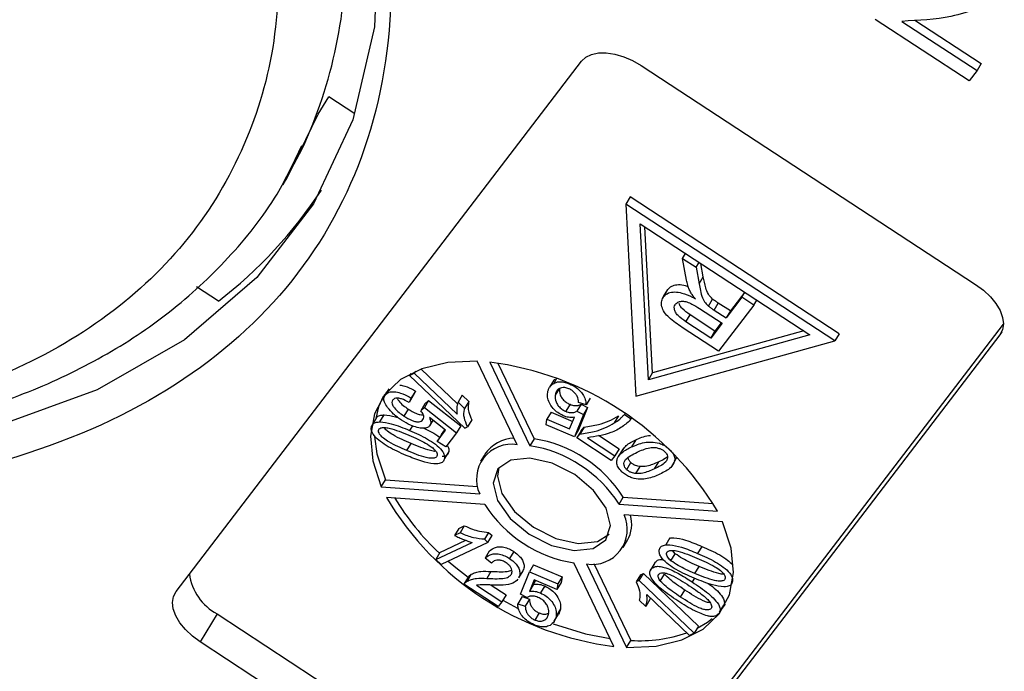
# Model space of a CAD drawing. Header units: millimetres. Extents: x 8853 to 11418, y 45 to 1005.
# Tile 203 of 256: x 10810 to 10825, y 707 to 718. Entities that reach past the tile are written whole.
import ezdxf

# ---------------------------------------------------------------- set-up
doc = ezdxf.new("R2010")
doc.units = ezdxf.units.MM

msp = doc.modelspace()

# ---------------------------------------------------------------- linework, layer by layer
at = {"color": 7, "linetype": 'Continuous', "lineweight": 25}
for p, q in [((10824.728, 716.916), (10823.228, 717.897)), ((10823.655, 717.866), (10824.855, 717.081)), ((10823.862, 717.887), (10824.922, 717.193)), ((10812.053, 708.758), (10818.535, 717.23)), ((10819.485, 717.161), (10824.833, 713.662)), ((10824.922, 717.193), (10824.855, 717.081)), ((10824.855, 717.081), (10824.728, 716.916)), ((10814.327, 716.382), (10814.495, 716.662)), ((10814.496, 716.664), (10814.911, 716.392)), ((10813.827, 715.367), (10814.327, 716.382)), ((10814.064, 715.822), (10813.759, 715.255)), ((10813.759, 715.255), (10813.827, 715.367)), ((10819.309, 715.06), (10819.242, 714.948)), ((10822.652, 712.873), (10819.309, 715.06)), ((10822.585, 712.761), (10819.242, 714.948)), ((10819.242, 714.948), (10819.402, 711.88)), ((10819.472, 714.632), (10822.185, 712.857)), ((10819.602, 712.141), (10819.472, 714.632)), ((10819.67, 712.253), (10819.548, 714.582)), ((10820.149, 714.079), (10820.196, 714.158)), ((10820.212, 713.732), (10820.149, 714.079)), ((10820.149, 714.079), (10820.365, 713.937)), ((10820.365, 713.937), (10820.412, 714.016)), ((10820.48, 713.784), (10820.441, 713.997)), ((10820.365, 713.937), (10820.412, 713.673)), ((10820.412, 713.673), (10820.48, 713.784)), ((10812.731, 713.396), (10812.382, 713.625)), ((10819.894, 713.548), (10819.827, 713.437)), ((10819.846, 713.469), (10819.914, 713.581)), ((10821.142, 713.539), (10820.913, 713.239)), ((10821.098, 713.457), (10821.146, 713.537)), ((10820.562, 713.317), (10820.629, 713.429)), ((10820.652, 713.253), (10820.719, 713.365)), ((10820.913, 713.239), (10820.719, 713.365)), ((10821.287, 713.334), (10820.723, 712.597)), ((10821.098, 713.457), (10820.845, 713.127)), ((10821.287, 713.334), (10821.098, 713.457)), ((10821.287, 713.334), (10821.334, 713.413)), ((10820.201, 713.066), (10820.268, 713.178)), ((10820.667, 712.917), (10820.268, 713.178)), ((10820.422, 713.276), (10820.78, 713.042)), ((10820.652, 713.253), (10820.845, 713.127)), ((10820.913, 713.239), (10820.845, 713.127)), ((10819.008, 704.832), (10825.277, 713.026)), ((10820.599, 712.806), (10820.201, 713.066)), ((10820.78, 713.042), (10820.599, 712.806)), ((10820.768, 713.05), (10820.667, 712.917)), ((10825.22, 712.856), (10818.738, 704.384)), ((10822.185, 712.857), (10819.602, 712.141)), ((10822.085, 712.922), (10819.67, 712.253)), ((10820.723, 712.597), (10820.143, 712.977)), ((10820.599, 712.806), (10820.667, 712.917)), ((10822.652, 712.873), (10822.585, 712.761)), ((10825.251, 712.907), (10825.22, 712.856)), ((10819.402, 711.88), (10822.585, 712.761)), ((10817.507, 711.101), (10816.867, 712.435)), ((10817.069, 712.42), (10817.709, 711.086)), ((10817.197, 712.404), (10817.776, 711.198)), ((10815.786, 712.208), (10815.859, 712.243)), ((10815.806, 712.24), (10815.786, 712.208)), ((10815.879, 712.275), (10815.859, 712.243)), ((10815.859, 712.243), (10816.545, 711.588)), ((10815.971, 712.312), (10816.553, 711.756)), ((10819.602, 712.141), (10819.67, 712.253)), ((10816.667, 711.368), (10815.786, 712.208)), ((10818.09, 712.131), (10818.022, 712.02)), ((10818.136, 712.159), (10818.091, 712.083)), ((10818.343, 712.074), (10818.344, 712.076)), ((10815.453, 711.994), (10815.385, 711.882)), ((10815.397, 711.9), (10815.425, 711.947)), ((10815.878, 711.96), (10815.81, 711.849)), ((10815.878, 711.96), (10815.845, 711.891)), ((10818.181, 712.004), (10818.113, 711.892)), ((10815.845, 711.891), (10815.778, 711.779)), ((10815.81, 711.849), (10815.778, 711.779)), ((10816.031, 711.758), (10815.964, 711.646)), ((10816.091, 711.809), (10816.024, 711.697)), ((10816.031, 711.758), (10816.091, 711.809)), ((10816.091, 711.809), (10816.605, 711.405)), ((10816.628, 711.892), (10816.561, 711.78)), ((10816.665, 711.68), (10816.561, 711.78)), ((10816.628, 711.892), (10816.733, 711.792)), ((10816.733, 711.792), (10816.665, 711.68)), ((10818.606, 711.737), (10818.487, 711.778)), ((10818.673, 711.848), (10818.606, 711.737)), ((10815.763, 711.672), (10815.696, 711.56)), ((10815.964, 711.646), (10816.024, 711.697)), ((10816.024, 711.697), (10816.538, 711.293)), ((10818.047, 711.622), (10817.979, 711.51)), ((10818.047, 711.622), (10818.393, 711.475)), ((10818.351, 711.748), (10818.283, 711.636)), ((10818.527, 711.752), (10818.46, 711.64)), ((10818.46, 711.64), (10818.563, 711.584)), ((10818.631, 711.695), (10818.488, 711.34)), ((10818.527, 711.752), (10818.631, 711.695)), ((10818.631, 711.695), (10818.563, 711.584)), ((10819.227, 711.597), (10819.22, 711.586)), ((10815.265, 711.542), (10815.197, 711.43)), ((10815.313, 711.467), (10815.381, 711.579)), ((10816.362, 711.333), (10816.102, 711.536)), ((10816.117, 711.417), (10816.161, 711.49)), ((10816.781, 711.502), (10816.714, 711.39)), ((10817.967, 711.42), (10817.979, 711.51)), ((10817.979, 711.51), (10818.343, 711.356)), ((10818.343, 711.356), (10818.421, 711.54)), ((10818.563, 711.584), (10818.42, 711.228)), ((10819.126, 711.563), (10819.058, 711.451)), ((10819.22, 711.586), (10819.33, 711.514)), ((10819.335, 711.523), (10819.33, 711.514)), ((10815.832, 711.404), (10815.787, 711.33)), ((10816.227, 711.156), (10816.362, 711.333)), ((10816.295, 711.268), (10816.351, 711.342)), ((10816.538, 711.293), (10816.364, 711.066)), ((10816.605, 711.405), (10816.538, 711.293)), ((10816.667, 711.368), (10816.714, 711.39)), ((10818.42, 711.228), (10817.967, 711.42)), ((10818.488, 711.34), (10818.42, 711.228)), ((10818.527, 711.322), (10818.459, 711.21)), ((10818.574, 711.383), (10818.506, 711.271)), ((10818.527, 711.322), (10818.574, 711.383)), ((10816.295, 711.268), (10816.227, 711.156)), ((10816.364, 711.066), (10816.227, 711.156)), ((10817.776, 711.198), (10817.709, 711.086)), ((10818.459, 711.21), (10818.506, 711.271)), ((10819.008, 710.851), (10818.459, 711.21)), ((10818.627, 711.214), (10819.066, 710.927)), ((10818.806, 711.253), (10819.133, 711.039)), ((10819.4, 711.178), (10819.332, 711.066)), ((10815.742, 711.009), (10815.81, 711.121)), ((10816.412, 710.995), (10816.344, 710.883)), ((10819.133, 711.039), (10819.066, 710.927)), ((10819.194, 711.029), (10819.126, 710.917)), ((10819.941, 711.028), (10819.94, 711.027)), ((10816.989, 710.948), (10816.921, 710.837)), ((10819.066, 710.927), (10819.008, 710.851)), ((10819.256, 710.705), (10819.323, 710.817)), ((10819.7, 710.716), (10819.767, 710.828)), ((10819.97, 710.751), (10820.037, 710.862)), ((10820.022, 710.839), (10820.063, 710.907)), ((10819.404, 710.64), (10819.471, 710.752)), ((10815.334, 710.43), (10815.401, 710.542)), ((10815.401, 710.542), (10816.871, 710.436)), ((10815.334, 710.43), (10816.907, 710.316)), ((10816.989, 710.145), (10815.416, 710.259)), ((10819.133, 710.154), (10819.2, 710.266)), ((10819.2, 710.266), (10820.639, 710.162)), ((10819.133, 710.154), (10820.706, 710.04)), ((10820.788, 709.869), (10819.215, 709.983)), ((10816.572, 709.766), (10816.505, 709.654)), ((10816.572, 709.766), (10816.661, 709.808)), ((10816.661, 709.808), (10816.593, 709.696)), ((10816.271, 709.382), (10816.686, 709.576)), ((10816.593, 709.696), (10816.505, 709.654)), ((10817.049, 709.702), (10816.982, 709.591)), ((10817.037, 709.538), (10816.982, 709.591)), ((10817.037, 709.538), (10817.105, 709.65)), ((10817.049, 709.702), (10817.105, 709.65)), ((10819.2, 709.463), (10819.268, 709.575)), ((10819.948, 709.614), (10819.88, 709.502)), ((10816.203, 709.27), (10816.786, 709.542)), ((10817.037, 709.538), (10816.289, 709.188)), ((10817.06, 709.402), (10816.992, 709.29)), ((10817.453, 709.394), (10817.385, 709.282)), ((10820.031, 709.361), (10819.986, 709.41)), ((10820.458, 709.479), (10820.39, 709.367)), ((10816.271, 709.382), (10816.203, 709.27)), ((10816.289, 709.188), (10816.203, 709.27)), ((10817.096, 709.21), (10816.992, 709.29)), ((10819.964, 709.249), (10820.031, 709.361)), ((10817.532, 708.978), (10817.6, 709.09)), ((10817.769, 709.184), (10817.701, 709.072)), ((10817.769, 709.184), (10818.222, 708.991)), ((10819.053, 707.88), (10818.413, 709.213)), ((10818.614, 709.199), (10819.255, 707.865)), ((10818.732, 709.205), (10819.322, 707.977)), ((10819.7, 709.205), (10819.633, 709.094)), ((10819.713, 709.226), (10819.645, 709.114)), ((10819.701, 709.205), (10819.713, 709.226)), ((10820.345, 709.047), (10820.413, 709.158)), ((10816.722, 708.987), (10816.655, 708.876)), ((10816.772, 709.033), (10816.705, 708.921)), ((10817.087, 709.078), (10817.02, 708.966)), ((10817.558, 708.716), (10817.701, 709.072)), ((10817.779, 708.944), (10817.7, 708.759)), ((10817.701, 709.072), (10818.155, 708.879)), ((10817.796, 708.937), (10817.768, 708.871)), ((10818.142, 708.79), (10817.779, 708.944)), ((10818.222, 708.991), (10818.155, 708.879)), ((10818.222, 708.991), (10818.21, 708.901)), ((10819.475, 709.022), (10819.408, 708.91)), ((10819.455, 708.932), (10819.408, 708.91)), ((10819.455, 708.932), (10819.522, 709.044)), ((10819.455, 708.932), (10820.335, 708.091)), ((10819.475, 709.022), (10819.522, 709.044)), ((10819.522, 709.044), (10820.402, 708.203)), ((10819.793, 708.921), (10819.861, 709.033)), ((10820.338, 708.968), (10820.303, 708.91)), ((10820.95, 708.927), (10820.947, 708.921)), ((10817.203, 708.517), (10816.655, 708.876)), ((10816.856, 708.857), (10817.261, 708.592)), ((10817.089, 708.861), (10817.328, 708.704)), ((10817.768, 708.871), (10817.7, 708.759)), ((10817.947, 708.846), (10817.879, 708.734)), ((10818.21, 708.901), (10818.142, 708.79)), ((10818.155, 708.879), (10818.142, 708.79)), ((10820.118, 708.669), (10820.185, 708.78)), ((10817.328, 708.704), (10817.261, 708.592)), ((10817.277, 708.619), (10817.51, 708.493)), ((10817.583, 708.675), (10817.515, 708.563)), ((10817.662, 708.66), (10817.558, 708.716)), ((10817.583, 708.675), (10817.702, 708.633)), ((10817.702, 708.633), (10817.634, 708.522)), ((10819.456, 708.619), (10819.561, 708.52)), ((10819.628, 708.632), (10819.561, 708.52)), ((10820.262, 708.057), (10819.576, 708.712)), ((10819.634, 708.657), (10819.628, 708.632)), ((10817.261, 708.592), (10817.203, 708.517)), ((10817.515, 708.563), (10817.634, 708.522)), ((10818.196, 708.478), (10818.128, 708.366)), ((10820.741, 708.425), (10820.808, 708.537)), ((10812.709, 708.4), (10812.44, 707.952)), ((10812.709, 708.4), (10818.058, 704.901)), ((10817.857, 708.414), (10817.789, 708.302)), ((10818.099, 708.281), (10818.167, 708.393)), ((10820.402, 708.203), (10820.335, 708.091)), ((10819.255, 707.865), (10819.322, 707.977)), ((10820.335, 708.091), (10820.262, 708.057)), ((10817.788, 704.453), (10812.44, 707.952))]:
    msp.add_line(p, q, dxfattribs=at)
at = {"color": 7, "linetype": 'Continuous', "lineweight": 25, "flags": 128}
for points in [[(10814.889, 721.806), (10815.065, 721.082), (10815.289, 719.381), (10815.226, 717.777), (10814.877, 716.293), (10814.248, 714.952), (10813.347, 713.775), (10812.189, 712.78), (10810.792, 711.981), (10809.177, 711.392), (10807.369, 711.022), (10806.731, 710.948)], [(10818.535, 717.23), (10818.603, 717.294), (10818.693, 717.338), (10818.804, 717.361), (10818.93, 717.363), (10819.066, 717.342), (10819.208, 717.301), (10819.349, 717.24), (10819.485, 717.161)], [(10824.833, 713.662), (10824.958, 713.57), (10825.068, 713.467), (10825.157, 713.357), (10825.223, 713.245), (10825.264, 713.135), (10825.277, 713.031), (10825.262, 712.937), (10825.22, 712.856)], [(10816.867, 712.435), (10816.396, 712.415), (10815.983, 712.317), (10815.643, 712.143), (10815.387, 711.899), (10815.224, 711.595), (10815.16, 711.24), (10815.197, 710.847), (10815.334, 710.43)], [(10815.365, 711.874), (10815.291, 711.707), (10815.244, 711.52)], [(10815.228, 711.234), (10815.264, 710.959), (10815.401, 710.542)], [(10818.924, 709.585), (10818.998, 709.81), (10818.929, 710.087), (10818.728, 710.373), (10818.425, 710.626), (10818.067, 710.806), (10817.707, 710.886), (10817.402, 710.854), (10817.197, 710.715), (10817.123, 710.49), (10817.193, 710.213), (10817.394, 709.926), (10817.697, 709.674), (10818.055, 709.494), (10818.414, 709.414), (10818.719, 709.446), (10818.924, 709.585)], [(10817.215, 710.736), (10817.191, 710.602), (10817.26, 710.325), (10817.461, 710.038), (10817.764, 709.786), (10818.122, 709.606), (10818.481, 709.526), (10818.787, 709.557), (10818.974, 709.676)], [(10819.255, 707.865), (10819.725, 707.884), (10820.138, 707.983), (10820.479, 708.157), (10820.735, 708.4), (10820.898, 708.705), (10820.962, 709.059), (10820.925, 709.452), (10820.788, 709.869)], [(10816.403, 709.241), (10816.523, 709.139), (10816.72, 708.985)], [(10812.44, 707.952), (10812.315, 708.045), (10812.205, 708.148), (10812.116, 708.258), (10812.05, 708.37), (10812.009, 708.48), (10811.996, 708.584), (10812.011, 708.678), (10812.053, 708.758)], [(10820.758, 708.458), (10820.802, 708.512), (10820.834, 708.555)], [(10820.383, 708.171), (10820.546, 708.269), (10820.62, 708.325)], [(10818.08, 708.242), (10818.596, 708.083), (10818.992, 708.007)]]:
    msp.add_lwpolyline(points, dxfattribs=at)
at = {"color": 7, "linetype": 'Continuous', "lineweight": 25}
for centre, radius, start, end in [((10807.327, 718.982), 7.442, 334.8656, 1.7371), ((10808.35, 719.105), 7.196, 307.4999, 326.8621), ((10816.45, 707.506), 4.953, 30.7765, 82.8318), ((10817.481, 710.609), 0.598, 92.3124, 145.3689), ((10817.443, 709.135), 2.09, 32.775, 80.8333), ((10817.413, 710.551), 0.558, 80.339, 204.8254), ((10817.376, 709.023), 2.09, 32.775, 80.8333), ((10819.671, 712.794), 4.953, 210.7765, 262.8318), ((10819.036, 712.342), 4.065, 210.9782, 226.9994), ((10818.746, 711.277), 2.09, 212.775, 260.8333), ((10818.708, 709.749), 0.558, 260.339, 24.8254), ((10818.787, 709.839), 0.549, 331.2505, 14.4624), ((10813.112, 709.153), 0.854, 187.8676, 241.8902), ((10819.478, 710.175), 2.204, 265.9341, 289.6148)]:
    msp.add_arc(centre, radius, start, end, dxfattribs=at)
for points, knots in [([(10813.938, 724.366), (10814.373, 723.373), (10815.25, 721.365), (10815.618, 718.515), (10815.25, 715.942), (10814.112, 713.767), (10812.274, 712.051), (10809.772, 710.874), (10806.743, 710.246), (10804.405, 710.343), (10803.247, 710.391)], [0, 0, 0, 0, 0.1237238, 0.25, 0.3762762, 0.5, 0.6237238, 0.75, 0.8762762, 1, 1, 1, 1]), ([(10813.669, 719.562), (10813.687, 718.957), (10813.722, 717.724), (10813.278, 716.047), (10812.446, 714.533), (10811.198, 713.262), (10809.583, 712.28), (10807.661, 711.626), (10805.531, 711.278), (10803.966, 711.308), (10803.198, 711.322)], [0, 0, 0, 0, 0.119843, 0.244, 0.371208, 0.5, 0.628792, 0.756, 0.880157, 1, 1, 1, 1]), ([(10825.342, 718.424), (10825.298, 718.38), (10825.075, 718.154), (10824.531, 717.913), (10823.924, 717.881), (10823.655, 717.866)], [0, 0, 0, 0, 0.121169, 0.611338, 1, 1, 1, 1]), ([(10790.494, 715.398), (10791.16, 715.013), (10792.094, 714.473), (10793.512, 713.774), (10794.728, 713.224), (10796.185, 712.649), (10797.711, 712.136), (10799.292, 711.702), (10800.894, 711.367), (10802.491, 711.143), (10804.061, 711.039), (10805.585, 711.062), (10807.045, 711.215), (10808.427, 711.503), (10809.719, 711.928), (10810.907, 712.495), (10811.98, 713.206), (10812.915, 714.076), (10813.631, 714.967), (10813.939, 715.618), (10814.063, 715.88)], [0, 0, 0, 0, 0.071531, 0.100375, 0.148102, 0.197348, 0.249857, 0.304287, 0.360108, 0.416912, 0.474435, 0.532511, 0.591056, 0.650037, 0.709498, 0.769567, 0.830482, 0.892655, 0.956734, 1, 1, 1, 1]), ([(10820.24, 713.625), (10820.236, 713.627), (10820.192, 713.647), (10820.108, 713.658), (10820.006, 713.65), (10819.945, 713.617), (10819.921, 713.589), (10819.914, 713.581)], [0, 0, 0, 0, 0.031305, 0.311667, 0.592181, 0.878608, 1, 1, 1, 1]), ([(10820.276, 713.539), (10820.267, 713.558), (10820.249, 713.596), (10820.227, 713.661), (10820.218, 713.705), (10820.212, 713.732)], [0, 0, 0, 0, 0.289498, 0.579232, 1, 1, 1, 1]), ([(10820.412, 713.673), (10820.419, 713.636), (10820.434, 713.562), (10820.459, 713.462), (10820.503, 713.375), (10820.545, 713.334), (10820.562, 713.317)], [0, 0, 0, 0, 0.311481, 0.638477, 0.856708, 1, 1, 1, 1]), ([(10820.629, 713.429), (10820.604, 713.455), (10820.548, 713.514), (10820.509, 713.637), (10820.491, 713.727), (10820.48, 713.784)], [0, 0, 0, 0, 0.221639, 0.500618, 1, 1, 1, 1]), ([(10819.846, 713.469), (10819.87, 713.491), (10819.912, 713.532), (10820.02, 713.548), (10820.153, 713.528), (10820.267, 713.48), (10820.336, 713.443), (10820.353, 713.435)], [0, 0, 0, 0, 0.243042, 0.443531, 0.644482, 0.917379, 1, 1, 1, 1]), ([(10820.353, 713.435), (10820.345, 713.443), (10820.331, 713.461), (10820.303, 713.495), (10820.287, 713.522), (10820.276, 713.539)], [0, 0, 0, 0, 0.250618, 0.501317, 1, 1, 1, 1]), ([(10820.143, 712.977), (10820.069, 713.026), (10819.961, 713.098), (10819.852, 713.217), (10819.812, 713.312), (10819.807, 713.401), (10819.834, 713.447), (10819.846, 713.469)], [0, 0, 0, 0, 0.336384, 0.490534, 0.645438, 0.837553, 1, 1, 1, 1]), ([(10820.201, 713.066), (10820.156, 713.098), (10820.09, 713.144), (10820.033, 713.219), (10820.014, 713.274), (10820.017, 713.318), (10820.031, 713.339), (10820.037, 713.348)], [0, 0, 0, 0, 0.363897, 0.534205, 0.704468, 0.879693, 1, 1, 1, 1]), ([(10820.037, 713.348), (10820.052, 713.362), (10820.08, 713.387), (10820.146, 713.398), (10820.221, 713.386), (10820.316, 713.343), (10820.382, 713.301), (10820.422, 713.276)], [0, 0, 0, 0, 0.210178, 0.371226, 0.533565, 0.714898, 1, 1, 1, 1]), ([(10820.268, 713.178), (10820.224, 713.21), (10820.159, 713.255), (10820.105, 713.322), (10820.097, 713.349), (10820.095, 713.358)], [0, 0, 0, 0, 0.587559, 0.862544, 1, 1, 1, 1]), ([(10820.719, 713.365), (10820.712, 713.37), (10820.696, 713.38), (10820.665, 713.401), (10820.644, 713.418), (10820.629, 713.429)], [0, 0, 0, 0, 0.250413, 0.500885, 1, 1, 1, 1]), ([(10820.562, 713.317), (10820.569, 713.312), (10820.583, 713.3), (10820.613, 713.279), (10820.637, 713.263), (10820.652, 713.253)], [0, 0, 0, 0, 0.250452, 0.500871, 1, 1, 1, 1]), ([(10817.993, 711.934), (10817.996, 711.95), (10818.002, 711.981), (10818.027, 712.037), (10818.066, 712.065), (10818.091, 712.083)], [0, 0, 0, 0, 0.256533, 0.513373, 1, 1, 1, 1]), ([(10818.09, 712.131), (10818.09, 712.132), (10818.093, 712.139), (10818.1, 712.143), (10818.105, 712.147)], [0, 0, 0, 0, 0.154243, 1, 1, 1, 1]), ([(10818.091, 712.083), (10818.116, 712.094), (10818.16, 712.113), (10818.252, 712.108), (10818.312, 712.086), (10818.343, 712.074)], [0, 0, 0, 0, 0.386709, 0.682035, 1, 1, 1, 1]), ([(10818.343, 712.074), (10818.38, 712.056), (10818.446, 712.024), (10818.522, 711.954), (10818.573, 711.882), (10818.603, 711.807), (10818.605, 711.76), (10818.606, 711.737)], [0, 0, 0, 0, 0.231033, 0.410099, 0.588276, 0.79967, 1, 1, 1, 1]), ([(10815.397, 711.9), (10815.414, 711.916), (10815.447, 711.947), (10815.54, 711.953), (10815.654, 711.929), (10815.747, 711.886), (10815.801, 711.854), (10815.81, 711.849)], [0, 0, 0, 0, 0.222912, 0.429114, 0.647214, 0.937531, 1, 1, 1, 1]), ([(10815.629, 712.056), (10815.656, 712.052), (10815.728, 712.04), (10815.814, 711.997), (10815.868, 711.966), (10815.878, 711.96)], [0, 0, 0, 0, 0.328774, 0.881143, 1, 1, 1, 1]), ([(10818.242, 711.566), (10818.211, 711.581), (10818.15, 711.611), (10818.071, 711.687), (10818.014, 711.773), (10817.988, 711.86), (10817.991, 711.911), (10817.993, 711.934)], [0, 0, 0, 0, 0.177529, 0.354598, 0.576747, 0.802574, 1, 1, 1, 1]), ([(10818.332, 711.997), (10818.309, 712.005), (10818.267, 712.019), (10818.207, 712.014), (10818.153, 711.989), (10818.123, 711.943), (10818.116, 711.906), (10818.113, 711.892)], [0, 0, 0, 0, 0.177382, 0.334007, 0.546686, 0.828047, 1, 1, 1, 1]), ([(10818.181, 712.004), (10818.18, 711.969), (10818.178, 711.918), (10818.222, 711.842), (10818.269, 711.793), (10818.317, 711.763), (10818.343, 711.751), (10818.351, 711.748)], [0, 0, 0, 0, 0.404133, 0.590474, 0.778216, 0.938326, 1, 1, 1, 1]), ([(10818.487, 711.778), (10818.484, 711.811), (10818.478, 711.858), (10818.436, 711.923), (10818.393, 711.965), (10818.354, 711.987), (10818.334, 711.996), (10818.332, 711.997)], [0, 0, 0, 0, 0.4320441, 0.6168267, 0.8027414, 0.9781017, 1, 1, 1, 1]), ([(10815.435, 711.695), (10815.415, 711.725), (10815.381, 711.776), (10815.369, 711.85), (10815.387, 711.883), (10815.397, 711.9)], [0, 0, 0, 0, 0.390927, 0.684716, 1, 1, 1, 1]), ([(10815.52, 711.818), (10815.513, 711.805), (10815.5, 711.782), (10815.512, 711.735), (10815.549, 711.68), (10815.613, 711.618), (10815.669, 711.579), (10815.696, 711.56)], [0, 0, 0, 0, 0.188744, 0.324822, 0.492508, 0.758011, 1, 1, 1, 1]), ([(10815.778, 711.779), (10815.738, 711.8), (10815.68, 711.83), (10815.606, 711.848), (10815.562, 711.847), (10815.535, 711.835), (10815.524, 711.823), (10815.52, 711.818)], [0, 0, 0, 0, 0.406374, 0.592589, 0.744614, 0.896945, 1, 1, 1, 1]), ([(10815.584, 711.846), (10815.593, 711.831), (10815.616, 711.79), (10815.681, 711.73), (10815.737, 711.691), (10815.763, 711.672)], [0, 0, 0, 0, 0.232316, 0.633942, 1, 1, 1, 1]), ([(10816.561, 711.78), (10816.556, 711.765), (10816.545, 711.735), (10816.536, 711.673), (10816.542, 711.621), (10816.545, 711.588)], [0, 0, 0, 0, 0.25618, 0.512169, 1, 1, 1, 1]), ([(10816.733, 711.792), (10816.728, 711.764), (10816.718, 711.71), (10816.73, 711.612), (10816.763, 711.542), (10816.781, 711.502)], [0, 0, 0, 0, 0.326474, 0.61543, 1, 1, 1, 1]), ([(10818.113, 711.892), (10818.112, 711.857), (10818.111, 711.807), (10818.154, 711.731), (10818.202, 711.681), (10818.249, 711.651), (10818.276, 711.639), (10818.283, 711.636)], [0, 0, 0, 0, 0.404133, 0.590474, 0.778216, 0.938326, 1, 1, 1, 1]), ([(10815.658, 711.495), (10815.636, 711.51), (10815.592, 711.54), (10815.511, 711.605), (10815.465, 711.659), (10815.435, 711.695)], [0, 0, 0, 0, 0.255327, 0.51102, 1, 1, 1, 1]), ([(10815.763, 711.672), (10815.806, 711.647), (10815.867, 711.61), (10815.953, 711.581), (10815.988, 711.581), (10816.005, 711.581)], [0, 0, 0, 0, 0.539741, 0.769786, 1, 1, 1, 1]), ([(10815.999, 711.503), (10816.006, 711.516), (10816.019, 711.538), (10816.005, 711.591), (10815.979, 711.625), (10815.964, 711.646)], [0, 0, 0, 0, 0.343105, 0.601089, 1, 1, 1, 1]), ([(10816.714, 711.39), (10816.692, 711.438), (10816.649, 711.535), (10816.653, 711.629), (10816.664, 711.675), (10816.665, 711.68)], [0, 0, 0, 0, 0.457997, 0.937879, 1, 1, 1, 1]), ([(10818.283, 711.636), (10818.308, 711.628), (10818.355, 711.612), (10818.417, 711.616), (10818.445, 711.632), (10818.46, 711.64)], [0, 0, 0, 0, 0.349755, 0.6568368, 1, 1, 1, 1]), ([(10818.351, 711.748), (10818.376, 711.739), (10818.422, 711.724), (10818.485, 711.728), (10818.513, 711.743), (10818.527, 711.752)], [0, 0, 0, 0, 0.349755, 0.6568368, 1, 1, 1, 1]), ([(10815.175, 711.379), (10815.181, 711.399), (10815.193, 711.438), (10815.25, 711.464), (10815.295, 711.466), (10815.313, 711.467)], [0, 0, 0, 0, 0.3862357, 0.7445084, 1, 1, 1, 1]), ([(10815.267, 711.541), (10815.267, 711.543), (10815.276, 711.562), (10815.319, 711.575), (10815.362, 711.578), (10815.381, 711.579)], [0, 0, 0, 0, 0.0575437, 0.6076838, 1, 1, 1, 1]), ([(10815.313, 711.467), (10815.372, 711.46), (10815.478, 711.446), (10815.639, 711.39), (10815.738, 711.35), (10815.787, 711.33)], [0, 0, 0, 0, 0.38441, 0.69027, 1, 1, 1, 1]), ([(10815.381, 711.579), (10815.439, 711.573), (10815.511, 711.566), (10815.586, 711.54), (10815.599, 711.536)], [0, 0, 0, 0, 0.8211031, 1, 1, 1, 1]), ([(10816.11, 711.406), (10816.098, 711.395), (10816.073, 711.371), (10816.001, 711.361), (10815.907, 711.375), (10815.786, 711.417), (10815.705, 711.466), (10815.658, 711.495)], [0, 0, 0, 0, 0.142548, 0.302942, 0.503054, 0.708879, 1, 1, 1, 1]), ([(10815.696, 711.56), (10815.739, 711.534), (10815.8, 711.497), (10815.885, 711.47), (10815.938, 711.466), (10815.976, 711.479), (10815.991, 711.495), (10815.999, 711.503)], [0, 0, 0, 0, 0.3839625, 0.5476128, 0.7130219, 0.8550956, 1, 1, 1, 1]), ([(10816.102, 711.536), (10816.109, 711.521), (10816.124, 711.485), (10816.128, 711.439), (10816.115, 711.415), (10816.11, 711.406)], [0, 0, 0, 0, 0.312575, 0.739907, 1, 1, 1, 1]), ([(10818.421, 711.54), (10818.404, 711.539), (10818.362, 711.534), (10818.3, 711.543), (10818.256, 711.56), (10818.242, 711.566)], [0, 0, 0, 0, 0.312881, 0.786724, 1, 1, 1, 1]), ([(10818.506, 711.271), (10818.585, 711.283), (10818.729, 711.305), (10818.911, 711.369), (10819.009, 711.423), (10819.058, 711.451)], [0, 0, 0, 0, 0.376486, 0.686513, 1, 1, 1, 1]), ([(10818.574, 711.383), (10818.652, 711.395), (10818.796, 711.417), (10818.979, 711.481), (10819.077, 711.535), (10819.126, 711.563)], [0, 0, 0, 0, 0.376486, 0.686513, 1, 1, 1, 1]), ([(10819.33, 711.514), (10819.283, 711.47), (10819.191, 711.383), (10818.967, 711.267), (10818.758, 711.234), (10818.627, 711.214)], [0, 0, 0, 0, 0.273562, 0.546402, 1, 1, 1, 1]), ([(10819.058, 711.451), (10819.088, 711.471), (10819.133, 711.501), (10819.184, 711.548), (10819.208, 711.573), (10819.22, 711.586)], [0, 0, 0, 0, 0.498245, 0.74893, 1, 1, 1, 1]), ([(10815.731, 710.932), (10815.634, 710.975), (10815.493, 711.037), (10815.319, 711.149), (10815.227, 711.232), (10815.181, 711.307), (10815.172, 711.351), (10815.174, 711.373), (10815.175, 711.379)], [0, 0, 0, 0, 0.398455, 0.580367, 0.764167, 0.863829, 0.96352, 1, 1, 1, 1]), ([(10815.29, 711.33), (10815.293, 711.339), (10815.299, 711.357), (10815.331, 711.374), (10815.385, 711.381), (10815.485, 711.365), (10815.619, 711.318), (10815.723, 711.275), (10815.776, 711.253)], [0, 0, 0, 0, 0.078202, 0.156814, 0.274428, 0.428483, 0.711398, 1, 1, 1, 1]), ([(10815.742, 711.009), (10815.694, 711.03), (10815.598, 711.072), (10815.47, 711.135), (10815.374, 711.198), (10815.322, 711.25), (10815.295, 711.291), (10815.289, 711.316), (10815.29, 711.328), (10815.29, 711.33)], [0, 0, 0, 0, 0.263277, 0.527047, 0.704761, 0.823099, 0.903112, 0.983865, 1, 1, 1, 1]), ([(10815.81, 711.121), (10815.762, 711.142), (10815.665, 711.184), (10815.537, 711.247), (10815.443, 711.31), (10815.397, 711.352), (10815.385, 711.371), (10815.384, 711.373)], [0, 0, 0, 0, 0.3154429, 0.631477, 0.8444032, 0.9861894, 1, 1, 1, 1]), ([(10815.787, 711.33), (10815.884, 711.287), (10816.026, 711.225), (10816.201, 711.112), (10816.295, 711.028), (10816.34, 710.953), (10816.347, 710.91), (10816.345, 710.888), (10816.344, 710.883)], [0, 0, 0, 0, 0.397933, 0.582332, 0.768605, 0.868643, 0.968479, 1, 1, 1, 1]), ([(10816.012, 711.366), (10816.055, 711.346), (10816.142, 711.305), (10816.231, 711.254), (10816.266, 711.221), (10816.266, 711.221)], [0, 0, 0, 0, 0.491591, 0.99556, 1, 1, 1, 1]), ([(10815.776, 711.253), (10815.824, 711.232), (10815.913, 711.193), (10816.044, 711.13), (10816.119, 711.077), (10816.158, 711.05)], [0, 0, 0, 0, 0.367071, 0.679078, 1, 1, 1, 1]), ([(10819.2, 711.025), (10819.215, 711.047), (10819.26, 711.115), (10819.344, 711.153), (10819.4, 711.178)], [0, 0, 0, 0, 0.334146, 1, 1, 1, 1]), ([(10819.332, 711.066), (10819.397, 711.094), (10819.492, 711.135), (10819.648, 711.15), (10819.758, 711.136), (10819.853, 711.095), (10819.906, 711.058), (10819.933, 711.033), (10819.94, 711.027)], [0, 0, 0, 0, 0.39843, 0.578555, 0.76032, 0.861216, 0.962169, 1, 1, 1, 1]), ([(10819.4, 711.178), (10819.463, 711.209), (10819.533, 711.243), (10819.625, 711.25), (10819.635, 711.251)], [0, 0, 0, 0, 0.896603, 1, 1, 1, 1]), ([(10816.228, 710.933), (10816.225, 710.924), (10816.219, 710.905), (10816.186, 710.888), (10816.13, 710.882), (10816.03, 710.899), (10815.897, 710.946), (10815.794, 710.988), (10815.742, 711.009)], [0, 0, 0, 0, 0.081148, 0.1627749, 0.2818869, 0.4404313, 0.7176597, 1, 1, 1, 1]), ([(10816.203, 710.997), (10816.202, 710.997), (10816.178, 710.994), (10816.095, 711.014), (10815.965, 711.057), (10815.862, 711.099), (10815.81, 711.121)], [0, 0, 0, 0, 0.001009, 0.221566, 0.607227, 1, 1, 1, 1]), ([(10816.158, 711.05), (10816.174, 711.036), (10816.201, 711.01), (10816.225, 710.971), (10816.229, 710.947), (10816.228, 710.935), (10816.228, 710.933)], [0, 0, 0, 0, 0.393428, 0.66797, 0.943111, 1, 1, 1, 1]), ([(10816.412, 710.995), (10816.405, 710.975), (10816.393, 710.937), (10816.348, 710.912), (10816.315, 710.912), (10816.308, 710.912)], [0, 0, 0, 0, 0.457147, 0.889807, 1, 1, 1, 1]), ([(10816.392, 711.084), (10816.396, 711.078), (10816.412, 711.052), (10816.414, 711.022), (10816.412, 711), (10816.412, 710.995)], [0, 0, 0, 0, 0.201933, 0.808489, 1, 1, 1, 1]), ([(10819.179, 710.671), (10819.157, 710.695), (10819.114, 710.742), (10819.091, 710.817), (10819.107, 710.901), (10819.184, 710.992), (10819.279, 711.039), (10819.332, 711.066)], [0, 0, 0, 0, 0.130102, 0.251339, 0.3866, 0.653267, 1, 1, 1, 1]), ([(10819.256, 710.705), (10819.246, 710.717), (10819.225, 710.74), (10819.209, 710.782), (10819.212, 710.826), (10819.245, 710.882), (10819.319, 710.932), (10819.387, 710.965), (10819.421, 710.982)], [0, 0, 0, 0, 0.081501, 0.16341, 0.28555, 0.424413, 0.709181, 1, 1, 1, 1]), ([(10819.421, 710.982), (10819.452, 710.996), (10819.516, 711.025), (10819.61, 711.054), (10819.698, 711.062), (10819.765, 711.048), (10819.817, 711.028), (10819.848, 711.007), (10819.862, 710.994), (10819.865, 710.992)], [0, 0, 0, 0, 0.26335, 0.527085, 0.70469, 0.820189, 0.900798, 0.982045, 1, 1, 1, 1]), ([(10819.865, 710.992), (10819.875, 710.98), (10819.897, 710.957), (10819.911, 710.914), (10819.908, 710.866), (10819.869, 710.812), (10819.795, 710.763), (10819.732, 710.732), (10819.7, 710.716)], [0, 0, 0, 0, 0.082024, 0.164464, 0.290629, 0.457261, 0.726613, 1, 1, 1, 1]), ([(10819.94, 711.027), (10819.962, 711.003), (10820.005, 710.957), (10820.028, 710.89), (10820.024, 710.854), (10820.022, 710.839)], [0, 0, 0, 0, 0.371423, 0.728316, 1, 1, 1, 1]), ([(10816.344, 710.883), (10816.338, 710.863), (10816.326, 710.824), (10816.261, 710.796), (10816.146, 710.795), (10815.963, 710.837), (10815.814, 710.898), (10815.731, 710.932)], [0, 0, 0, 0, 0.129663, 0.25238, 0.389931, 0.65822, 1, 1, 1, 1]), ([(10819.323, 710.817), (10819.313, 710.829), (10819.293, 710.852), (10819.28, 710.881), (10819.281, 710.895), (10819.281, 710.899)], [0, 0, 0, 0, 0.420376, 0.842864, 1, 1, 1, 1]), ([(10819.471, 710.752), (10819.447, 710.756), (10819.41, 710.762), (10819.357, 710.788), (10819.335, 710.808), (10819.323, 710.817)], [0, 0, 0, 0, 0.474088, 0.731817, 1, 1, 1, 1]), ([(10819.767, 710.828), (10819.735, 710.814), (10819.676, 710.788), (10819.581, 710.756), (10819.508, 710.753), (10819.471, 710.752)], [0, 0, 0, 0, 0.367087, 0.679146, 1, 1, 1, 1]), ([(10819.907, 710.91), (10819.892, 710.899), (10819.851, 710.866), (10819.8, 710.843), (10819.767, 710.828)], [0, 0, 0, 0, 0.358416, 1, 1, 1, 1]), ([(10820.022, 710.839), (10820.004, 710.804), (10819.972, 710.74), (10819.881, 710.679), (10819.819, 710.648), (10819.788, 710.632)], [0, 0, 0, 0, 0.384765, 0.690499, 1, 1, 1, 1]), ([(10819.788, 710.632), (10819.723, 710.604), (10819.628, 710.563), (10819.472, 710.548), (10819.361, 710.562), (10819.267, 710.602), (10819.214, 710.639), (10819.187, 710.664), (10819.179, 710.671)], [0, 0, 0, 0, 0.397793, 0.578801, 0.761678, 0.860551, 0.959511, 1, 1, 1, 1]), ([(10819.404, 710.64), (10819.38, 710.644), (10819.343, 710.65), (10819.29, 710.676), (10819.268, 710.696), (10819.256, 710.705)], [0, 0, 0, 0, 0.474088, 0.731817, 1, 1, 1, 1]), ([(10819.7, 710.716), (10819.668, 710.702), (10819.608, 710.676), (10819.514, 710.644), (10819.441, 710.642), (10819.404, 710.64)], [0, 0, 0, 0, 0.367087, 0.679146, 1, 1, 1, 1]), ([(10816.661, 709.808), (10816.704, 709.789), (10816.785, 709.753), (10816.918, 709.714), (10817.002, 709.707), (10817.049, 709.702)], [0, 0, 0, 0, 0.326948, 0.614135, 1, 1, 1, 1]), ([(10816.505, 709.654), (10816.528, 709.642), (10816.576, 709.618), (10816.67, 709.578), (10816.74, 709.556), (10816.786, 709.542)], [0, 0, 0, 0, 0.256205, 0.512205, 1, 1, 1, 1]), ([(10816.982, 709.591), (10816.925, 709.596), (10816.808, 709.608), (10816.672, 709.659), (10816.602, 709.692), (10816.593, 709.696)], [0, 0, 0, 0, 0.45864, 0.935372, 1, 1, 1, 1]), ([(10819.949, 709.611), (10819.969, 709.613), (10820.044, 709.619), (10820.222, 709.575), (10820.372, 709.514), (10820.458, 709.479)], [0, 0, 0, 0, 0.13502, 0.502523, 1, 1, 1, 1]), ([(10817.06, 709.402), (10817.093, 709.429), (10817.141, 709.469), (10817.248, 709.476), (10817.334, 709.458), (10817.403, 709.425), (10817.441, 709.401), (10817.453, 709.394)], [0, 0, 0, 0, 0.392892, 0.572783, 0.753614, 0.921225, 1, 1, 1, 1]), ([(10817.453, 709.394), (10817.485, 709.37), (10817.542, 709.329), (10817.593, 709.256), (10817.616, 709.191), (10817.619, 709.133), (10817.603, 709.104), (10817.596, 709.092)], [0, 0, 0, 0, 0.257659, 0.444036, 0.629596, 0.851954, 1, 1, 1, 1]), ([(10820.334, 708.97), (10820.237, 709.012), (10820.096, 709.075), (10819.922, 709.186), (10819.829, 709.269), (10819.783, 709.345), (10819.774, 709.389), (10819.776, 709.411), (10819.777, 709.417)], [0, 0, 0, 0, 0.397993, 0.580197, 0.764282, 0.864607, 0.964958, 1, 1, 1, 1]), ([(10819.777, 709.417), (10819.783, 709.436), (10819.794, 709.474), (10819.858, 709.503), (10819.97, 709.506), (10820.153, 709.465), (10820.304, 709.403), (10820.39, 709.367)], [0, 0, 0, 0, 0.126146, 0.248685, 0.381789, 0.644448, 1, 1, 1, 1]), ([(10819.893, 709.366), (10819.896, 709.376), (10819.902, 709.395), (10819.936, 709.412), (10819.993, 709.418), (10820.094, 709.4), (10820.227, 709.353), (10820.328, 709.311), (10820.379, 709.29)], [0, 0, 0, 0, 0.081496, 0.163467, 0.284617, 0.447025, 0.72114, 1, 1, 1, 1]), ([(10820.458, 709.479), (10820.554, 709.436), (10820.694, 709.374), (10820.864, 709.269), (10820.923, 709.209), (10820.949, 709.182)], [0, 0, 0, 0, 0.547903, 0.798056, 1, 1, 1, 1]), ([(10816.992, 709.29), (10817.025, 709.317), (10817.074, 709.357), (10817.18, 709.364), (10817.266, 709.346), (10817.336, 709.313), (10817.373, 709.289), (10817.385, 709.282)], [0, 0, 0, 0, 0.392892, 0.572783, 0.753614, 0.921225, 1, 1, 1, 1]), ([(10817.331, 709.216), (10817.311, 709.227), (10817.275, 709.248), (10817.221, 709.261), (10817.176, 709.261), (10817.13, 709.246), (10817.109, 709.224), (10817.096, 709.21)], [0, 0, 0, 0, 0.2099276, 0.3702419, 0.5298621, 0.7162939, 1, 1, 1, 1]), ([(10817.385, 709.282), (10817.418, 709.258), (10817.475, 709.217), (10817.526, 709.144), (10817.549, 709.079), (10817.552, 709.021), (10817.535, 708.992), (10817.529, 708.98)], [0, 0, 0, 0, 0.257659, 0.444036, 0.629596, 0.851954, 1, 1, 1, 1]), ([(10819.713, 709.226), (10819.728, 709.241), (10819.758, 709.269), (10819.813, 709.27), (10819.838, 709.271)], [0, 0, 0, 0, 0.529447, 1, 1, 1, 1]), ([(10819.964, 709.249), (10819.944, 709.267), (10819.914, 709.295), (10819.893, 709.338), (10819.893, 709.357), (10819.893, 709.366)], [0, 0, 0, 0, 0.475748, 0.740065, 1, 1, 1, 1]), ([(10820.345, 709.047), (10820.297, 709.068), (10820.208, 709.106), (10820.078, 709.17), (10820.002, 709.223), (10819.964, 709.249)], [0, 0, 0, 0, 0.367071, 0.679078, 1, 1, 1, 1]), ([(10820.413, 709.158), (10820.365, 709.179), (10820.276, 709.218), (10820.145, 709.282), (10820.07, 709.334), (10820.031, 709.361)], [0, 0, 0, 0, 0.367071, 0.679078, 1, 1, 1, 1]), ([(10820.379, 709.29), (10820.427, 709.269), (10820.524, 709.228), (10820.651, 709.164), (10820.747, 709.102), (10820.799, 709.05), (10820.827, 709.009), (10820.832, 708.984), (10820.831, 708.972), (10820.831, 708.97)], [0, 0, 0, 0, 0.26321, 0.526906, 0.702895, 0.82215, 0.902396, 0.983377, 1, 1, 1, 1]), ([(10820.39, 709.367), (10820.487, 709.324), (10820.629, 709.262), (10820.802, 709.151), (10820.895, 709.068), (10820.941, 708.993), (10820.949, 708.949), (10820.947, 708.927), (10820.947, 708.921)], [0, 0, 0, 0, 0.398487, 0.580423, 0.764447, 0.863754, 0.963105, 1, 1, 1, 1]), ([(10816.772, 709.033), (10816.795, 709.044), (10816.84, 709.065), (10816.944, 709.085), (10817.03, 709.08), (10817.087, 709.078)], [0, 0, 0, 0, 0.277365, 0.527842, 1, 1, 1, 1]), ([(10817.087, 709.078), (10817.131, 709.076), (10817.218, 709.074), (10817.337, 709.072), (10817.396, 709.092), (10817.42, 709.1)], [0, 0, 0, 0, 0.370351, 0.741125, 1, 1, 1, 1]), ([(10817.406, 709.023), (10817.415, 709.04), (10817.43, 709.069), (10817.419, 709.119), (10817.395, 709.161), (10817.363, 709.193), (10817.339, 709.209), (10817.331, 709.216)], [0, 0, 0, 0, 0.326003, 0.538357, 0.716388, 0.895146, 1, 1, 1, 1]), ([(10820.072, 708.608), (10819.983, 708.668), (10819.854, 708.755), (10819.714, 708.883), (10819.649, 708.966), (10819.622, 709.035), (10819.625, 709.082), (10819.639, 709.105), (10819.645, 709.114)], [0, 0, 0, 0, 0.396817, 0.575976, 0.724424, 0.827652, 0.931402, 1, 1, 1, 1]), ([(10819.645, 709.114), (10819.661, 709.128), (10819.692, 709.156), (10819.771, 709.164), (10819.903, 709.134), (10820.087, 709.048), (10820.23, 708.956), (10820.303, 708.91)], [0, 0, 0, 0, 0.132467, 0.259515, 0.367846, 0.679603, 1, 1, 1, 1]), ([(10820.805, 709.035), (10820.804, 709.034), (10820.782, 709.032), (10820.701, 709.05), (10820.571, 709.093), (10820.466, 709.136), (10820.413, 709.158)], [0, 0, 0, 0, 0.0099926, 0.2043688, 0.5980857, 1, 1, 1, 1]), ([(10816.655, 708.876), (10816.658, 708.88), (10816.665, 708.889), (10816.68, 708.905), (10816.695, 708.914), (10816.705, 708.921)], [0, 0, 0, 0, 0.250365, 0.500887, 1, 1, 1, 1]), ([(10816.705, 708.921), (10816.728, 708.932), (10816.772, 708.953), (10816.876, 708.973), (10816.963, 708.969), (10817.02, 708.966)], [0, 0, 0, 0, 0.277365, 0.527842, 1, 1, 1, 1]), ([(10816.722, 708.987), (10816.725, 708.992), (10816.732, 709.001), (10816.747, 709.017), (10816.762, 709.026), (10816.772, 709.033)], [0, 0, 0, 0, 0.250365, 0.500887, 1, 1, 1, 1]), ([(10817.02, 708.966), (10817.064, 708.964), (10817.152, 708.961), (10817.273, 708.963), (10817.364, 708.983), (10817.395, 709.012), (10817.406, 709.023)], [0, 0, 0, 0, 0.298377, 0.597096, 0.853169, 1, 1, 1, 1]), ([(10817.516, 708.952), (10817.493, 708.93), (10817.437, 708.878), (10817.284, 708.855), (10817.163, 708.859), (10817.102, 708.86)], [0, 0, 0, 0, 0.266548, 0.631499, 1, 1, 1, 1]), ([(10819.793, 708.921), (10819.78, 708.941), (10819.761, 708.97), (10819.756, 709.008), (10819.762, 709.024), (10819.768, 709.031), (10819.768, 709.032)], [0, 0, 0, 0, 0.472419, 0.721549, 0.970751, 1, 1, 1, 1]), ([(10819.768, 709.032), (10819.775, 709.039), (10819.79, 709.053), (10819.833, 709.058), (10819.894, 709.049), (10819.992, 709.011), (10820.115, 708.94), (10820.209, 708.88), (10820.256, 708.85)], [0, 0, 0, 0, 0.085224, 0.171206, 0.283222, 0.43306, 0.713823, 1, 1, 1, 1]), ([(10820.118, 708.669), (10820.073, 708.698), (10819.994, 708.751), (10819.881, 708.834), (10819.823, 708.892), (10819.793, 708.921)], [0, 0, 0, 0, 0.381449, 0.686875, 1, 1, 1, 1]), ([(10820.185, 708.78), (10820.141, 708.81), (10820.061, 708.863), (10819.948, 708.946), (10819.89, 709.004), (10819.861, 709.033)], [0, 0, 0, 0, 0.381449, 0.686875, 1, 1, 1, 1]), ([(10820.808, 708.832), (10820.749, 708.84), (10820.643, 708.853), (10820.481, 708.91), (10820.383, 708.95), (10820.334, 708.97)], [0, 0, 0, 0, 0.388897, 0.692539, 1, 1, 1, 1]), ([(10820.831, 708.97), (10820.828, 708.96), (10820.822, 708.941), (10820.787, 708.925), (10820.733, 708.92), (10820.635, 708.936), (10820.503, 708.982), (10820.398, 709.025), (10820.345, 709.047)], [0, 0, 0, 0, 0.082176, 0.164779, 0.286551, 0.426628, 0.71036, 1, 1, 1, 1]), ([(10820.947, 708.921), (10820.94, 708.9), (10820.928, 708.861), (10820.871, 708.835), (10820.827, 708.833), (10820.808, 708.832)], [0, 0, 0, 0, 0.3862357, 0.7445084, 1, 1, 1, 1]), ([(10817.102, 708.86), (10817.08, 708.861), (10817.036, 708.864), (10816.95, 708.868), (10816.893, 708.862), (10816.856, 708.857)], [0, 0, 0, 0, 0.260268, 0.520541, 1, 1, 1, 1]), ([(10817.768, 708.871), (10817.785, 708.873), (10817.826, 708.877), (10817.889, 708.868), (10817.933, 708.851), (10817.947, 708.846)], [0, 0, 0, 0, 0.317284, 0.779061, 1, 1, 1, 1]), ([(10817.947, 708.846), (10817.977, 708.831), (10818.038, 708.8), (10818.117, 708.726), (10818.174, 708.641), (10818.201, 708.553), (10818.197, 708.502), (10818.196, 708.478)], [0, 0, 0, 0, 0.177674, 0.352669, 0.57168, 0.794642, 1, 1, 1, 1]), ([(10819.408, 708.91), (10819.429, 708.862), (10819.473, 708.764), (10819.468, 708.671), (10819.458, 708.625), (10819.456, 708.619)], [0, 0, 0, 0, 0.458957, 0.935465, 1, 1, 1, 1]), ([(10820.589, 708.578), (10820.576, 708.579), (10820.54, 708.583), (10820.449, 708.62), (10820.328, 708.688), (10820.233, 708.75), (10820.185, 708.78)], [0, 0, 0, 0, 0.099807, 0.269743, 0.631201, 1, 1, 1, 1]), ([(10820.256, 708.85), (10820.3, 708.82), (10820.393, 708.758), (10820.504, 708.676), (10820.579, 708.601), (10820.608, 708.552), (10820.618, 708.511), (10820.61, 708.494), (10820.605, 708.486)], [0, 0, 0, 0, 0.271738, 0.571643, 0.702765, 0.834611, 0.913732, 1, 1, 1, 1]), ([(10820.303, 708.91), (10820.392, 708.85), (10820.52, 708.763), (10820.665, 708.631), (10820.734, 708.542), (10820.754, 708.47), (10820.746, 708.429), (10820.733, 708.411), (10820.729, 708.405)], [0, 0, 0, 0, 0.397293, 0.573404, 0.751661, 0.853128, 0.954558, 1, 1, 1, 1]), ([(10820.558, 708.886), (10820.582, 708.869), (10820.645, 708.826), (10820.732, 708.743), (10820.8, 708.654), (10820.822, 708.582), (10820.812, 708.552), (10820.808, 708.537)], [0, 0, 0, 0, 0.163981, 0.430817, 0.700903, 0.854641, 1, 1, 1, 1]), ([(10817.838, 708.664), (10817.813, 708.672), (10817.767, 708.688), (10817.707, 708.683), (10817.676, 708.67), (10817.663, 708.661), (10817.662, 708.66)], [0, 0, 0, 0, 0.349762, 0.652672, 0.962091, 1, 1, 1, 1]), ([(10817.7, 708.759), (10817.717, 708.761), (10817.759, 708.765), (10817.822, 708.756), (10817.865, 708.739), (10817.879, 708.734)], [0, 0, 0, 0, 0.317284, 0.779061, 1, 1, 1, 1]), ([(10817.702, 708.633), (10817.705, 708.602), (10817.71, 708.555), (10817.752, 708.49), (10817.794, 708.447), (10817.834, 708.425), (10817.854, 708.415), (10817.857, 708.414)], [0, 0, 0, 0, 0.42142, 0.608037, 0.795331, 0.975757, 1, 1, 1, 1]), ([(10818.008, 708.408), (10818.01, 708.436), (10818.012, 708.481), (10817.979, 708.552), (10817.935, 708.605), (10817.883, 708.643), (10817.85, 708.658), (10817.838, 708.664)], [0, 0, 0, 0, 0.338842, 0.53301, 0.728333, 0.898026, 1, 1, 1, 1]), ([(10817.879, 708.734), (10817.91, 708.719), (10817.971, 708.688), (10818.05, 708.614), (10818.106, 708.529), (10818.134, 708.441), (10818.13, 708.39), (10818.128, 708.366)], [0, 0, 0, 0, 0.177674, 0.352669, 0.57168, 0.794642, 1, 1, 1, 1]), ([(10819.561, 708.52), (10819.566, 708.535), (10819.576, 708.564), (10819.586, 708.627), (10819.58, 708.678), (10819.576, 708.712)], [0, 0, 0, 0, 0.256175, 0.51219, 1, 1, 1, 1]), ([(10820.545, 708.367), (10820.477, 708.391), (10820.362, 708.433), (10820.205, 708.523), (10820.116, 708.579), (10820.072, 708.608)], [0, 0, 0, 0, 0.411775, 0.704334, 1, 1, 1, 1]), ([(10820.605, 708.486), (10820.598, 708.479), (10820.583, 708.465), (10820.539, 708.461), (10820.48, 708.47), (10820.382, 708.507), (10820.261, 708.577), (10820.166, 708.638), (10820.118, 708.669)], [0, 0, 0, 0, 0.08344, 0.167457, 0.29018, 0.424177, 0.709194, 1, 1, 1, 1]), ([(10817.778, 708.225), (10817.741, 708.243), (10817.676, 708.275), (10817.595, 708.35), (10817.542, 708.428), (10817.517, 708.502), (10817.516, 708.545), (10817.515, 708.563)], [0, 0, 0, 0, 0.2312179, 0.4080454, 0.6249038, 0.8400076, 1, 1, 1, 1]), ([(10817.634, 708.522), (10817.638, 708.49), (10817.642, 708.444), (10817.684, 708.379), (10817.727, 708.336), (10817.766, 708.313), (10817.787, 708.304), (10817.789, 708.302)], [0, 0, 0, 0, 0.42142, 0.608037, 0.795331, 0.975757, 1, 1, 1, 1]), ([(10818.196, 708.478), (10818.193, 708.462), (10818.187, 708.431), (10818.173, 708.405), (10818.166, 708.393)], [0, 0, 0, 0, 0.521897, 1, 1, 1, 1]), ([(10817.789, 708.302), (10817.808, 708.296), (10817.847, 708.282), (10817.904, 708.283), (10817.958, 708.304), (10817.996, 708.347), (10818.004, 708.388), (10818.008, 708.408)], [0, 0, 0, 0, 0.150705, 0.302187, 0.50178, 0.762512, 1, 1, 1, 1]), ([(10817.857, 708.414), (10817.876, 708.408), (10817.914, 708.394), (10817.972, 708.395), (10818.001, 708.408), (10818.017, 708.416)], [0, 0, 0, 0, 0.300342, 0.602231, 1, 1, 1, 1]), ([(10818.128, 708.366), (10818.125, 708.35), (10818.119, 708.318), (10818.094, 708.263), (10818.056, 708.235), (10818.031, 708.216)], [0, 0, 0, 0, 0.256597, 0.513538, 1, 1, 1, 1]), ([(10820.729, 708.405), (10820.712, 708.39), (10820.683, 708.362), (10820.613, 708.355), (10820.566, 708.363), (10820.545, 708.367)], [0, 0, 0, 0, 0.412337, 0.731236, 1, 1, 1, 1]), ([(10818.031, 708.216), (10818.006, 708.206), (10817.961, 708.187), (10817.869, 708.192), (10817.809, 708.214), (10817.778, 708.225)], [0, 0, 0, 0, 0.386709, 0.682035, 1, 1, 1, 1])]:
    msp.add_open_spline(points, degree=3, knots=knots, dxfattribs=at)

doc.saveas('drawing.dxf')
